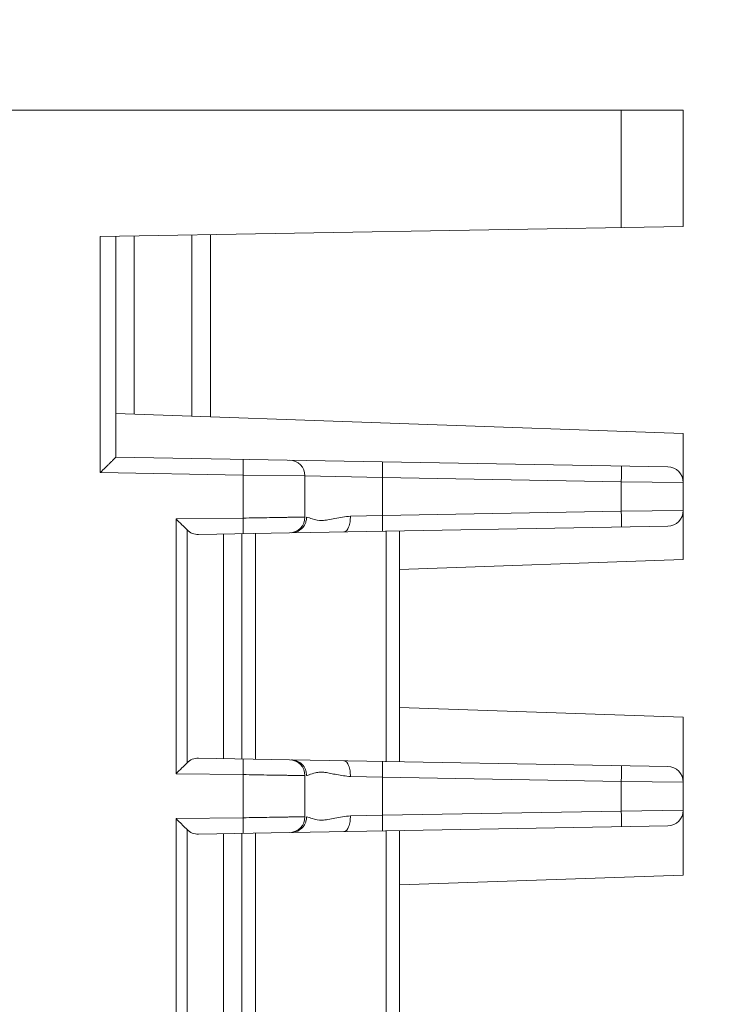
# Model space of a CAD drawing. Header units: millimetres. Extents: x -296 to 295, y -209 to 209.
# Tile 20 of 123: x -229 to -206, y -58 to -27. Entities that reach past the tile are written whole.
import ezdxf

# ---------------------------------------------------------------- set-up
doc = ezdxf.new("R2010")
doc.units = ezdxf.units.MM
doc.header["$MEASUREMENT"] = 0
doc.layers.add('layer 1', color=7, linetype='Continuous')

msp = doc.modelspace()

# ---------------------------------------------------------------- linework, layer by layer
at = {"layer": 'layer 1', "color": 1, "lineweight": 0}
msp.add_open_spline([(295.3283, 209.2747), (295.3283, 209.2747), (295.3283, -208.9236), (295.3283, -208.9236), (295.3283, -208.9236), (-296.1944, -208.9236), (-296.1944, -208.9236), (-296.1944, -208.9236), (-296.1944, 209.2747), (-296.1944, 209.2747), (-296.1944, 209.2747), (295.3283, 209.2747), (295.3283, 209.2747)], degree=3, knots=[0, 0, 0, 0, 0.25, 0.25, 0.25, 0.5, 0.5, 0.5, 0.75, 0.75, 0.75, 1, 1, 1, 1], dxfattribs=at)
at = {"layer": 'layer 1', "color": 5, "lineweight": 0}
msp.add_open_spline([(-281.2487, 194.7284), (-281.2487, 194.7284), (-281.2487, -197.0649), (-281.2487, -197.0649), (-281.2487, -197.0649), (283.3586, -197.0649), (283.3586, -197.0649)], degree=3, knots=[0, 0, 0, 0, 0.5, 0.5, 0.5, 1, 1, 1, 1], dxfattribs=at)
at = {"layer": 'layer 1', "lineweight": 9}
for points in [[(-207.6041, -29.7888), (-207.6041, -29.7888), (-247.6041, -29.7888), (-247.6041, -29.7888)], [(-209.5692, -33.5089), (-209.5692, -33.5089), (-209.5692, -29.7888), (-209.5692, -29.7888)], [(-207.6041, -29.7888), (-207.6041, -29.7888), (-207.6041, -33.4746), (-207.6041, -33.4746)], [(-226.0969, -33.7974), (-226.0969, -33.7974), (-207.6041, -33.4746), (-207.6041, -33.4746)], [(-226.0969, -41.2801), (-226.0969, -41.2801), (-226.0969, -33.7974), (-226.0969, -33.7974)], [(-225.6041, -33.7888), (-225.6041, -33.7888), (-225.6041, -40.7888), (-225.6041, -40.7888)], [(-225.0183, -33.7785), (-225.0183, -33.7785), (-225.0183, -39.4307), (-225.0183, -39.4307)], [(-223.1899, -39.4945), (-223.1899, -39.4945), (-223.1899, -33.7466), (-223.1899, -33.7466)], [(-222.6041, -33.7364), (-222.6041, -33.7364), (-222.6041, -39.515), (-222.6041, -39.515)], [(-207.6041, -40.0388), (-207.6041, -40.0388), (-225.6041, -39.4102), (-225.6041, -39.4102)], [(-207.6041, -44.0388), (-207.6041, -44.0388), (-207.6041, -40.0388), (-207.6041, -40.0388)], [(-208.0954, -41.0944), (-208.0954, -41.0944), (-225.6042, -40.7888), (-225.6042, -40.7888)], [(-219.6041, -41.3848), (-219.6041, -41.1121), (-219.8227, -40.8897), (-220.0954, -40.8849)], [(-207.6041, -41.5943), (-207.6042, -41.3216), (-207.8227, -41.0992), (-208.0954, -41.0944)], [(-226.0969, -41.2801), (-226.0969, -41.2801), (-221.5692, -41.3591), (-221.5692, -41.3591)], [(-221.5692, -42.7231), (-221.5692, -42.7231), (-221.5692, -41.3591), (-221.5692, -41.3591)], [(-221.5692, -41.3591), (-221.5692, -41.3591), (-219.6041, -41.3848), (-219.6041, -41.3848)], [(-219.6041, -41.3848), (-219.6041, -41.3848), (-219.6041, -42.6927), (-219.6041, -42.6927)], [(-219.6041, -41.3848), (-219.6041, -41.3848), (-217.1478, -41.4363), (-217.1478, -41.4363)], [(-217.1478, -41.4363), (-217.1478, -41.4363), (-217.1478, -42.6412), (-217.1478, -42.6412)], [(-217.1478, -41.4363), (-217.1478, -41.4363), (-209.5692, -41.5686), (-209.5692, -41.5686)], [(-209.5692, -42.509), (-209.5692, -42.509), (-209.5692, -41.5686), (-209.5692, -41.5686)], [(-209.5692, -41.5686), (-209.5692, -41.5686), (-207.6041, -41.5943), (-207.6041, -41.5943)], [(-223.6906, -42.7493), (-223.6906, -42.7493), (-221.5692, -42.7231), (-221.5692, -42.7231)], [(-223.6906, -50.8283), (-223.6906, -50.8283), (-223.6906, -42.7493), (-223.6906, -42.7493)], [(-220.0954, -43.1926), (-219.8227, -43.1878), (-219.6041, -42.9654), (-219.6041, -42.6927)], [(-217.1478, -42.6412), (-217.1478, -42.6412), (-218.1631, -42.6625), (-218.1631, -42.6625)], [(-209.5692, -42.509), (-209.5692, -42.509), (-217.1478, -42.6412), (-217.1478, -42.6412)], [(-207.6041, -42.4832), (-207.6041, -42.4832), (-209.5692, -42.509), (-209.5692, -42.509)], [(-208.0954, -42.9832), (-207.8227, -42.9784), (-207.6041, -42.756), (-207.6041, -42.4832)], [(-220.0353, -43.1916), (-220.0353, -43.1916), (-208.0954, -42.9832), (-208.0954, -42.9832)], [(-223.3458, -43.0968), (-223.3458, -43.0968), (-223.3458, -50.4808), (-223.3458, -50.4808)], [(-223.3458, -43.0968), (-223.2499, -43.1926), (-223.1179, -43.2454), (-222.9799, -43.243)], [(-222.9799, -43.243), (-222.9799, -43.243), (-220.0954, -43.1926), (-220.0954, -43.1926)], [(-222.1899, -50.3484), (-222.1899, -50.3484), (-222.1899, -43.2292), (-222.1899, -43.2292)], [(-221.6041, -43.2189), (-221.6041, -43.2189), (-221.6041, -50.3586), (-221.6041, -50.3586)], [(-221.1758, -43.2115), (-221.1758, -43.2115), (-221.1758, -50.3661), (-221.1758, -50.3661)], [(-217.0324, -50.4384), (-217.0324, -50.4384), (-217.0324, -43.1391), (-217.0324, -43.1391)], [(-216.6041, -43.1317), (-216.6041, -43.1317), (-216.6041, -50.4459), (-216.6041, -50.4459)], [(-207.6041, -44.0388), (-207.6041, -44.0388), (-216.6041, -44.3531), (-216.6041, -44.3531)], [(-207.6041, -49.0385), (-207.6041, -49.0385), (-216.6023, -48.7242), (-216.6023, -48.7242)], [(-207.6041, -54.0391), (-207.6041, -54.0391), (-207.6041, -49.0385), (-207.6041, -49.0385)], [(-222.9799, -50.3346), (-223.1179, -50.3322), (-223.2499, -50.3849), (-223.3458, -50.4808)], [(-220.0954, -50.3849), (-220.0954, -50.3849), (-222.9799, -50.3346), (-222.9799, -50.3346)], [(-219.6041, -50.8848), (-219.6041, -50.6121), (-219.8227, -50.3897), (-220.0954, -50.3849)], [(-208.0954, -50.5944), (-208.0954, -50.5944), (-220.0356, -50.386), (-220.0356, -50.386)], [(-221.5692, -50.8545), (-221.5692, -50.8545), (-223.6906, -50.8283), (-223.6906, -50.8283)], [(-221.5692, -52.2231), (-221.5692, -52.2231), (-221.5692, -50.8545), (-221.5692, -50.8545)], [(-207.6041, -51.0943), (-207.6042, -50.8216), (-207.8227, -50.5992), (-208.0954, -50.5944)], [(-219.6041, -50.8848), (-219.6041, -50.8848), (-219.6041, -52.1927), (-219.6041, -52.1927)], [(-218.1633, -50.915), (-218.1633, -50.915), (-217.1478, -50.9363), (-217.1478, -50.9363)], [(-217.1478, -50.9363), (-217.1478, -50.9363), (-217.1478, -52.1412), (-217.1478, -52.1412)], [(-217.1478, -50.9363), (-217.1478, -50.9363), (-209.5692, -51.0686), (-209.5692, -51.0686)], [(-209.5692, -52.009), (-209.5692, -52.009), (-209.5692, -51.0686), (-209.5692, -51.0686)], [(-209.5692, -51.0686), (-209.5692, -51.0686), (-207.6041, -51.0943), (-207.6041, -51.0943)], [(-209.5692, -52.009), (-209.5692, -52.009), (-217.1478, -52.1412), (-217.1478, -52.1412)], [(-207.6041, -51.9832), (-207.6041, -51.9832), (-209.5692, -52.009), (-209.5692, -52.009)], [(-208.0954, -52.4832), (-207.8227, -52.4784), (-207.6041, -52.256), (-207.6041, -51.9832)], [(-223.6906, -52.2493), (-223.6906, -52.2493), (-221.5692, -52.2231), (-221.5692, -52.2231)], [(-223.6906, -60.3283), (-223.6906, -60.3283), (-223.6906, -52.2493), (-223.6906, -52.2493)], [(-220.0954, -52.6926), (-219.8227, -52.6878), (-219.6041, -52.4654), (-219.6041, -52.1927)], [(-217.1478, -52.1412), (-217.1478, -52.1412), (-218.1631, -52.1625), (-218.1631, -52.1625)], [(-223.3458, -52.5968), (-223.3458, -52.5968), (-223.3458, -59.9808), (-223.3458, -59.9808)], [(-223.3458, -52.5968), (-223.2499, -52.6926), (-223.1179, -52.7454), (-222.9799, -52.743)], [(-222.9799, -52.743), (-222.9799, -52.743), (-220.0954, -52.6926), (-220.0954, -52.6926)], [(-222.1899, -59.8484), (-222.1899, -59.8484), (-222.1899, -52.7292), (-222.1899, -52.7292)], [(-221.6041, -52.7189), (-221.6041, -52.7189), (-221.6041, -59.8586), (-221.6041, -59.8586)], [(-221.1758, -52.7115), (-221.1758, -52.7115), (-221.1758, -59.8661), (-221.1758, -59.8661)], [(-220.0353, -52.6916), (-220.0353, -52.6916), (-208.0954, -52.4832), (-208.0954, -52.4832)], [(-217.0324, -59.9384), (-217.0324, -59.9384), (-217.0324, -52.6391), (-217.0324, -52.6391)], [(-216.6041, -52.6317), (-216.6041, -52.6317), (-216.6041, -59.9459), (-216.6041, -59.9459)], [(-207.6041, -54.0391), (-207.6041, -54.0391), (-216.6041, -54.3534), (-216.6041, -54.3534)]]:
    msp.add_open_spline(points, degree=3, dxfattribs=at)
for points, knots in [([(-226.0954, -41.2801), (-226.04, -41.2257), (-225.9847, -41.1712), (-225.9295, -41.1166), (-225.903, -41.0904), (-225.8766, -41.0642), (-225.8502, -41.0379), (-225.8254, -41.0133), (-225.8006, -40.9886), (-225.7759, -40.9639), (-225.7536, -40.9416), (-225.7313, -40.9194), (-225.7091, -40.897), (-225.6993, -40.8872), (-225.6896, -40.8774), (-225.6798, -40.8675), (-225.6711, -40.8589), (-225.6625, -40.8502), (-225.6541, -40.8416), (-225.6472, -40.8344), (-225.6405, -40.8273), (-225.633, -40.82), (-225.6273, -40.8145), (-225.6212, -40.8089), (-225.6171, -40.8035), (-225.6145, -40.8001), (-225.6127, -40.7968), (-225.6073, -40.7928), (-225.6054, -40.7915), (-225.603, -40.79), (-225.6042, -40.7888)], [0, 0, 0, 0, 0.1, 0.1, 0.1, 0.2, 0.2, 0.2, 0.3, 0.3, 0.3, 0.4, 0.4, 0.4, 0.5, 0.5, 0.5, 0.6, 0.6, 0.6, 0.7, 0.7, 0.7, 0.8, 0.8, 0.8, 0.9, 0.9, 0.9, 1, 1, 1, 1]), ([(-221.5692, -41.3591), (-221.5681, -41.2954), (-221.5672, -41.2316), (-221.5666, -41.1679), (-221.5663, -41.1391), (-221.566, -41.1103), (-221.5659, -41.0815), (-221.5657, -41.0562), (-221.5656, -41.031), (-221.5656, -41.0058), (-221.5656, -40.9851), (-221.5657, -40.9644), (-221.5659, -40.9436), (-221.566, -40.9281), (-221.5661, -40.9125), (-221.5666, -40.8973), (-221.5667, -40.8919), (-221.5669, -40.8865), (-221.5671, -40.8808), (-221.5672, -40.8767), (-221.5672, -40.8724), (-221.5677, -40.8689), (-221.568, -40.8667), (-221.5684, -40.8648), (-221.5684, -40.8616), (-221.5684, -40.8605), (-221.5684, -40.8592), (-221.5692, -40.8592)], [0, 0, 0, 0, 0.1111111, 0.1111111, 0.1111111, 0.2222222, 0.2222222, 0.2222222, 0.3333333, 0.3333333, 0.3333333, 0.4444444, 0.4444444, 0.4444444, 0.5555556, 0.5555556, 0.5555556, 0.6666667, 0.6666667, 0.6666667, 0.7777778, 0.7777778, 0.7777778, 0.8888889, 0.8888889, 0.8888889, 1, 1, 1, 1]), ([(-217.1478, -40.9364), (-217.1469, -40.9364), (-217.147, -40.9377), (-217.147, -40.9388), (-217.1469, -40.942), (-217.1465, -40.9439), (-217.1462, -40.946), (-217.1458, -40.9496), (-217.1457, -40.9538), (-217.1456, -40.9579), (-217.1455, -40.9636), (-217.1453, -40.969), (-217.1451, -40.9745), (-217.1446, -40.9897), (-217.1445, -41.0052), (-217.1444, -41.0207), (-217.1443, -41.0415), (-217.1442, -41.0621), (-217.1442, -41.0828), (-217.1441, -41.108), (-217.1442, -41.1332), (-217.1444, -41.1585), (-217.1446, -41.1873), (-217.1448, -41.2161), (-217.1451, -41.245), (-217.1457, -41.3087), (-217.1467, -41.3725), (-217.1478, -41.4363)], [0, 0, 0, 0, 0.1111111, 0.1111111, 0.1111111, 0.2222222, 0.2222222, 0.2222222, 0.3333333, 0.3333333, 0.3333333, 0.4444444, 0.4444444, 0.4444444, 0.5555556, 0.5555556, 0.5555556, 0.6666667, 0.6666667, 0.6666667, 0.7777778, 0.7777778, 0.7777778, 0.8888889, 0.8888889, 0.8888889, 1, 1, 1, 1]), ([(-209.5692, -41.5686), (-209.5681, -41.5048), (-209.5672, -41.4411), (-209.5666, -41.3773), (-209.5663, -41.3485), (-209.566, -41.3197), (-209.5659, -41.2909), (-209.5657, -41.2657), (-209.5656, -41.2404), (-209.5656, -41.2152), (-209.5656, -41.1945), (-209.5657, -41.1739), (-209.5659, -41.1531), (-209.566, -41.1376), (-209.5661, -41.122), (-209.5666, -41.1068), (-209.5667, -41.1013), (-209.5669, -41.096), (-209.5671, -41.0903), (-209.5672, -41.0861), (-209.5672, -41.0819), (-209.5677, -41.0783), (-209.568, -41.0762), (-209.5684, -41.0743), (-209.5684, -41.0711), (-209.5684, -41.07), (-209.5684, -41.0687), (-209.5692, -41.0687)], [0, 0, 0, 0, 0.1111111, 0.1111111, 0.1111111, 0.2222222, 0.2222222, 0.2222222, 0.3333333, 0.3333333, 0.3333333, 0.4444444, 0.4444444, 0.4444444, 0.5555556, 0.5555556, 0.5555556, 0.6666667, 0.6666667, 0.6666667, 0.7777778, 0.7777778, 0.7777778, 0.8888889, 0.8888889, 0.8888889, 1, 1, 1, 1]), ([(-223.3458, -43.0968), (-223.4009, -43.0417), (-223.4572, -42.988), (-223.5118, -42.9325), (-223.5717, -42.8718), (-223.6295, -42.8091), (-223.6903, -42.7493)], [0, 0, 0, 0, 0.5, 0.5, 0.5, 1, 1, 1, 1]), ([(-219.6041, -42.6927), (-219.6041, -42.6935), (-219.6054, -42.6931), (-219.6065, -42.6928), (-219.6098, -42.692), (-219.6115, -42.6926), (-219.6136, -42.6929), (-219.617, -42.6935), (-219.6213, -42.6932), (-219.6254, -42.6931), (-219.6311, -42.693), (-219.6364, -42.6932), (-219.6418, -42.6933), (-219.6571, -42.6938), (-219.6728, -42.6938), (-219.6884, -42.6939), (-219.7101, -42.6941), (-219.7316, -42.6944), (-219.7531, -42.6947), (-219.7804, -42.6951), (-219.8078, -42.6954), (-219.8352, -42.6957), (-219.8682, -42.6961), (-219.9011, -42.6965), (-219.934, -42.6969), (-219.9722, -42.6973), (-220.0104, -42.6977), (-220.0485, -42.6981), (-220.0916, -42.6986), (-220.1347, -42.6991), (-220.1778, -42.6996), (-220.2768, -42.7008), (-220.3759, -42.7022), (-220.475, -42.7038), (-220.5882, -42.7057), (-220.7014, -42.7079), (-220.8146, -42.71), (-220.9379, -42.7122), (-221.0611, -42.7144), (-221.1844, -42.7165), (-221.3127, -42.7187), (-221.441, -42.7208), (-221.5692, -42.7231)], [0, 0, 0, 0, 0.0714286, 0.0714286, 0.0714286, 0.1428571, 0.1428571, 0.1428571, 0.2142857, 0.2142857, 0.2142857, 0.2857143, 0.2857143, 0.2857143, 0.3571429, 0.3571429, 0.3571429, 0.4285714, 0.4285714, 0.4285714, 0.5, 0.5, 0.5, 0.5714286, 0.5714286, 0.5714286, 0.6428571, 0.6428571, 0.6428571, 0.7142857, 0.7142857, 0.7142857, 0.7857143, 0.7857143, 0.7857143, 0.8571429, 0.8571429, 0.8571429, 0.9285714, 0.9285714, 0.9285714, 1, 1, 1, 1]), ([(-221.5692, -43.2183), (-221.5684, -43.2183), (-221.5684, -43.217), (-221.5684, -43.2159), (-221.5684, -43.2128), (-221.568, -43.2109), (-221.5677, -43.2088), (-221.5673, -43.2053), (-221.5672, -43.2011), (-221.5671, -43.197), (-221.5669, -43.1914), (-221.5667, -43.1861), (-221.5666, -43.1807), (-221.5661, -43.1657), (-221.566, -43.1503), (-221.5659, -43.135), (-221.5657, -43.1144), (-221.5656, -43.094), (-221.5656, -43.0736), (-221.5656, -43.0486), (-221.5657, -43.0236), (-221.5658, -42.9986), (-221.566, -42.97), (-221.5662, -42.9415), (-221.5665, -42.9129), (-221.5672, -42.8496), (-221.5681, -42.7863), (-221.5692, -42.7231)], [0, 0, 0, 0, 0.1111111, 0.1111111, 0.1111111, 0.2222222, 0.2222222, 0.2222222, 0.3333333, 0.3333333, 0.3333333, 0.4444444, 0.4444444, 0.4444444, 0.5555556, 0.5555556, 0.5555556, 0.6666667, 0.6666667, 0.6666667, 0.7777778, 0.7777778, 0.7777778, 0.8888889, 0.8888889, 0.8888889, 1, 1, 1, 1]), ([(-219.5909, -42.8814), (-219.5846, -42.8658), (-219.5791, -42.8499), (-219.5744, -42.8337), (-219.5611, -42.7877), (-219.5543, -42.7395), (-219.5544, -42.6917)], [0, 0, 0, 0, 0.5, 0.5, 0.5, 1, 1, 1, 1]), ([(-218.1631, -42.6625), (-218.329, -42.6764), (-218.4941, -42.7018), (-218.6573, -42.734), (-218.7294, -42.7483), (-218.8012, -42.7639), (-218.8738, -42.7772), (-218.938, -42.789), (-219.0028, -42.7989), (-219.0678, -42.7998), (-219.1707, -42.8012), (-219.2739, -42.7799), (-219.3728, -42.7493), (-219.4337, -42.7304), (-219.4929, -42.7078), (-219.5543, -42.6916)], [0, 0, 0, 0, 0.2, 0.2, 0.2, 0.4, 0.4, 0.4, 0.6, 0.6, 0.6, 0.8, 0.8, 0.8, 1, 1, 1, 1]), ([(-218.3662, -43.1624), (-218.2968, -43.1612), (-218.2489, -43.0845), (-218.2196, -43.0147), (-218.1949, -42.9561), (-218.1833, -42.9023), (-218.1753, -42.8458), (-218.1668, -42.7863), (-218.1623, -42.7237), (-218.1631, -42.6625)], [0, 0, 0, 0, 0.3333333, 0.3333333, 0.3333333, 0.6666667, 0.6666667, 0.6666667, 1, 1, 1, 1]), ([(-217.1478, -42.6412), (-217.1467, -42.705), (-217.1457, -42.7687), (-217.1451, -42.8325), (-217.1448, -42.8613), (-217.1446, -42.8901), (-217.1444, -42.9189), (-217.1442, -42.9441), (-217.1441, -42.9694), (-217.1442, -42.9946), (-217.1442, -43.0153), (-217.1443, -43.036), (-217.1444, -43.0568), (-217.1445, -43.0722), (-217.1446, -43.0878), (-217.1451, -43.103), (-217.1453, -43.1085), (-217.1455, -43.1139), (-217.1456, -43.1196), (-217.1457, -43.1237), (-217.1458, -43.1279), (-217.1462, -43.1315), (-217.1465, -43.1336), (-217.147, -43.1355), (-217.147, -43.1387), (-217.147, -43.1399), (-217.1469, -43.1411), (-217.1478, -43.1412)], [0, 0, 0, 0, 0.1111111, 0.1111111, 0.1111111, 0.2222222, 0.2222222, 0.2222222, 0.3333333, 0.3333333, 0.3333333, 0.4444444, 0.4444444, 0.4444444, 0.5555556, 0.5555556, 0.5555556, 0.6666667, 0.6666667, 0.6666667, 0.7777778, 0.7777778, 0.7777778, 0.8888889, 0.8888889, 0.8888889, 1, 1, 1, 1]), ([(-209.5692, -43.0089), (-209.5684, -43.0089), (-209.5684, -43.0076), (-209.5684, -43.0064), (-209.5684, -43.0033), (-209.568, -43.0014), (-209.5677, -42.9992), (-209.5672, -42.9957), (-209.5672, -42.9914), (-209.5671, -42.9873), (-209.5669, -42.9816), (-209.5667, -42.9762), (-209.5666, -42.9708), (-209.5661, -42.9556), (-209.566, -42.94), (-209.5659, -42.9246), (-209.5657, -42.9038), (-209.5656, -42.8832), (-209.5656, -42.8625), (-209.5656, -42.8373), (-209.5657, -42.812), (-209.5659, -42.7868), (-209.566, -42.7579), (-209.5663, -42.7291), (-209.5666, -42.7003), (-209.5672, -42.6365), (-209.5681, -42.5727), (-209.5692, -42.509)], [0, 0, 0, 0, 0.1111111, 0.1111111, 0.1111111, 0.2222222, 0.2222222, 0.2222222, 0.3333333, 0.3333333, 0.3333333, 0.4444444, 0.4444444, 0.4444444, 0.5555556, 0.5555556, 0.5555556, 0.6666667, 0.6666667, 0.6666667, 0.7777778, 0.7777778, 0.7777778, 0.8888889, 0.8888889, 0.8888889, 1, 1, 1, 1]), ([(-220.0354, -43.1916), (-219.9443, -43.1899), (-219.8519, -43.1611), (-219.7749, -43.1093), (-219.6923, -43.0538), (-219.6274, -42.972), (-219.5909, -42.8814)], [0, 0, 0, 0, 0.5, 0.5, 0.5, 1, 1, 1, 1]), ([(-223.6903, -50.8283), (-223.6295, -50.7685), (-223.5717, -50.7057), (-223.5118, -50.645), (-223.4572, -50.5896), (-223.4009, -50.5358), (-223.3458, -50.4808)], [0, 0, 0, 0, 0.5, 0.5, 0.5, 1, 1, 1, 1]), ([(-221.5692, -50.8545), (-221.5681, -50.7912), (-221.5672, -50.728), (-221.5665, -50.6647), (-221.5662, -50.6362), (-221.566, -50.6076), (-221.5658, -50.5791), (-221.5657, -50.5541), (-221.5656, -50.5291), (-221.5656, -50.5041), (-221.5656, -50.4837), (-221.5657, -50.4632), (-221.5659, -50.4426), (-221.566, -50.4273), (-221.5661, -50.4119), (-221.5666, -50.3969), (-221.5667, -50.3915), (-221.5669, -50.3862), (-221.5671, -50.3806), (-221.5672, -50.3765), (-221.5673, -50.3723), (-221.5677, -50.3688), (-221.568, -50.3666), (-221.5684, -50.3648), (-221.5684, -50.3616), (-221.5684, -50.3605), (-221.5684, -50.3592), (-221.5692, -50.3592)], [0, 0, 0, 0, 0.1111111, 0.1111111, 0.1111111, 0.2222222, 0.2222222, 0.2222222, 0.3333333, 0.3333333, 0.3333333, 0.4444444, 0.4444444, 0.4444444, 0.5555556, 0.5555556, 0.5555556, 0.6666667, 0.6666667, 0.6666667, 0.7777778, 0.7777778, 0.7777778, 0.8888889, 0.8888889, 0.8888889, 1, 1, 1, 1]), ([(-219.8502, -50.4267), (-219.8654, -50.42), (-219.8809, -50.4141), (-219.8967, -50.409), (-219.9415, -50.3946), (-219.9887, -50.3868), (-220.0356, -50.386)], [0, 0, 0, 0, 0.5, 0.5, 0.5, 1, 1, 1, 1]), ([(-219.5909, -50.6961), (-219.6147, -50.6369), (-219.65, -50.5816), (-219.6947, -50.5353), (-219.7389, -50.4894), (-219.7924, -50.4522), (-219.8502, -50.4267)], [0, 0, 0, 0, 0.5, 0.5, 0.5, 1, 1, 1, 1]), ([(-218.1632, -50.915), (-218.1623, -50.8538), (-218.1668, -50.7912), (-218.1753, -50.7318), (-218.1833, -50.6752), (-218.1949, -50.6214), (-218.2196, -50.5628), (-218.249, -50.493), (-218.2968, -50.4163), (-218.3662, -50.4151)], [0, 0, 0, 0, 0.3333333, 0.3333333, 0.3333333, 0.6666667, 0.6666667, 0.6666667, 1, 1, 1, 1]), ([(-217.1478, -50.4364), (-217.1469, -50.4364), (-217.147, -50.4377), (-217.147, -50.4388), (-217.1469, -50.442), (-217.1465, -50.4439), (-217.1462, -50.446), (-217.1458, -50.4496), (-217.1457, -50.4538), (-217.1456, -50.4579), (-217.1455, -50.4636), (-217.1453, -50.469), (-217.1451, -50.4745), (-217.1446, -50.4897), (-217.1445, -50.5052), (-217.1444, -50.5207), (-217.1443, -50.5415), (-217.1442, -50.5621), (-217.1442, -50.5828), (-217.1441, -50.608), (-217.1442, -50.6332), (-217.1444, -50.6585), (-217.1446, -50.6873), (-217.1448, -50.7161), (-217.1451, -50.745), (-217.1457, -50.8087), (-217.1467, -50.8725), (-217.1478, -50.9363)], [0, 0, 0, 0, 0.1111111, 0.1111111, 0.1111111, 0.2222222, 0.2222222, 0.2222222, 0.3333333, 0.3333333, 0.3333333, 0.4444444, 0.4444444, 0.4444444, 0.5555556, 0.5555556, 0.5555556, 0.6666667, 0.6666667, 0.6666667, 0.7777778, 0.7777778, 0.7777778, 0.8888889, 0.8888889, 0.8888889, 1, 1, 1, 1]), ([(-221.5692, -50.8545), (-221.441, -50.8567), (-221.3127, -50.8588), (-221.1844, -50.861), (-221.0611, -50.8631), (-220.9379, -50.8653), (-220.8146, -50.8676), (-220.7014, -50.8697), (-220.5882, -50.8719), (-220.475, -50.8737), (-220.3759, -50.8754), (-220.2768, -50.8768), (-220.1778, -50.878), (-220.1347, -50.8785), (-220.0916, -50.879), (-220.0485, -50.8794), (-220.0104, -50.8798), (-219.9722, -50.8802), (-219.934, -50.8807), (-219.9011, -50.881), (-219.8682, -50.8814), (-219.8352, -50.8818), (-219.8078, -50.8821), (-219.7804, -50.8824), (-219.7531, -50.8828), (-219.7316, -50.8831), (-219.7101, -50.8834), (-219.6884, -50.8836), (-219.6728, -50.8837), (-219.6571, -50.8838), (-219.6418, -50.8842), (-219.6364, -50.8844), (-219.6311, -50.8846), (-219.6254, -50.8844), (-219.6213, -50.8843), (-219.617, -50.8841), (-219.6136, -50.8846), (-219.6115, -50.8849), (-219.6098, -50.8856), (-219.6065, -50.8848), (-219.6054, -50.8845), (-219.6041, -50.8841), (-219.6041, -50.8848)], [0, 0, 0, 0, 0.0714286, 0.0714286, 0.0714286, 0.1428571, 0.1428571, 0.1428571, 0.2142857, 0.2142857, 0.2142857, 0.2857143, 0.2857143, 0.2857143, 0.3571429, 0.3571429, 0.3571429, 0.4285714, 0.4285714, 0.4285714, 0.5, 0.5, 0.5, 0.5714286, 0.5714286, 0.5714286, 0.6428571, 0.6428571, 0.6428571, 0.7142857, 0.7142857, 0.7142857, 0.7857143, 0.7857143, 0.7857143, 0.8571429, 0.8571429, 0.8571429, 0.9285714, 0.9285714, 0.9285714, 1, 1, 1, 1]), ([(-219.5543, -50.8859), (-219.5543, -50.8704), (-219.555, -50.8549), (-219.5564, -50.8394), (-219.5609, -50.7904), (-219.5725, -50.7416), (-219.5909, -50.6961)], [0, 0, 0, 0, 0.5, 0.5, 0.5, 1, 1, 1, 1]), ([(-219.5543, -50.8859), (-219.5488, -50.8843), (-219.5434, -50.8827), (-219.5379, -50.8811), (-219.517, -50.8749), (-219.4962, -50.8685), (-219.4755, -50.8617)], [0, 0, 0, 0, 0.5, 0.5, 0.5, 1, 1, 1, 1]), ([(-219.4755, -50.8617), (-219.4068, -50.8393), (-219.3383, -50.8157), (-219.2677, -50.7996), (-219.2222, -50.7893), (-219.1759, -50.782), (-219.1293, -50.7795), (-219.0761, -50.7765), (-219.0226, -50.7796), (-218.9696, -50.7859), (-218.9098, -50.793), (-218.8506, -50.8043), (-218.7916, -50.8162), (-218.7269, -50.8292), (-218.6623, -50.843), (-218.5974, -50.8553), (-218.4539, -50.8827), (-218.3089, -50.903), (-218.1633, -50.915)], [0, 0, 0, 0, 0.1666667, 0.1666667, 0.1666667, 0.3333333, 0.3333333, 0.3333333, 0.5, 0.5, 0.5, 0.6666667, 0.6666667, 0.6666667, 0.8333333, 0.8333333, 0.8333333, 1, 1, 1, 1]), ([(-209.5692, -51.0686), (-209.5681, -51.0048), (-209.5672, -50.9411), (-209.5666, -50.8773), (-209.5663, -50.8485), (-209.566, -50.8197), (-209.5659, -50.7909), (-209.5657, -50.7657), (-209.5656, -50.7404), (-209.5656, -50.7152), (-209.5656, -50.6945), (-209.5657, -50.6739), (-209.5659, -50.6531), (-209.566, -50.6376), (-209.5661, -50.622), (-209.5666, -50.6068), (-209.5667, -50.6013), (-209.5669, -50.596), (-209.5671, -50.5903), (-209.5672, -50.5861), (-209.5672, -50.5819), (-209.5677, -50.5783), (-209.568, -50.5762), (-209.5684, -50.5743), (-209.5684, -50.5711), (-209.5684, -50.57), (-209.5684, -50.5687), (-209.5692, -50.5687)], [0, 0, 0, 0, 0.1111111, 0.1111111, 0.1111111, 0.2222222, 0.2222222, 0.2222222, 0.3333333, 0.3333333, 0.3333333, 0.4444444, 0.4444444, 0.4444444, 0.5555556, 0.5555556, 0.5555556, 0.6666667, 0.6666667, 0.6666667, 0.7777778, 0.7777778, 0.7777778, 0.8888889, 0.8888889, 0.8888889, 1, 1, 1, 1]), ([(-209.5692, -52.5089), (-209.5684, -52.5089), (-209.5684, -52.5076), (-209.5684, -52.5064), (-209.5684, -52.5033), (-209.568, -52.5014), (-209.5677, -52.4992), (-209.5672, -52.4957), (-209.5672, -52.4914), (-209.5671, -52.4873), (-209.5669, -52.4816), (-209.5667, -52.4762), (-209.5666, -52.4708), (-209.5661, -52.4556), (-209.566, -52.44), (-209.5659, -52.4246), (-209.5657, -52.4038), (-209.5656, -52.3832), (-209.5656, -52.3625), (-209.5656, -52.3373), (-209.5657, -52.312), (-209.5659, -52.2868), (-209.566, -52.2579), (-209.5663, -52.2291), (-209.5666, -52.2003), (-209.5672, -52.1365), (-209.5681, -52.0727), (-209.5692, -52.009)], [0, 0, 0, 0, 0.1111111, 0.1111111, 0.1111111, 0.2222222, 0.2222222, 0.2222222, 0.3333333, 0.3333333, 0.3333333, 0.4444444, 0.4444444, 0.4444444, 0.5555556, 0.5555556, 0.5555556, 0.6666667, 0.6666667, 0.6666667, 0.7777778, 0.7777778, 0.7777778, 0.8888889, 0.8888889, 0.8888889, 1, 1, 1, 1]), ([(-223.3458, -52.5968), (-223.3726, -52.5706), (-223.3988, -52.544), (-223.4254, -52.5176), (-223.4689, -52.4742), (-223.5131, -52.4315), (-223.5563, -52.3879), (-223.6016, -52.3422), (-223.6458, -52.2955), (-223.6906, -52.2493)], [0, 0, 0, 0, 0.3333333, 0.3333333, 0.3333333, 0.6666667, 0.6666667, 0.6666667, 1, 1, 1, 1]), ([(-219.6041, -52.1927), (-219.6041, -52.1935), (-219.6054, -52.1931), (-219.6065, -52.1928), (-219.6098, -52.192), (-219.6115, -52.1926), (-219.6136, -52.1929), (-219.617, -52.1935), (-219.6213, -52.1932), (-219.6254, -52.1931), (-219.6311, -52.193), (-219.6364, -52.1932), (-219.6418, -52.1933), (-219.6571, -52.1938), (-219.6728, -52.1938), (-219.6884, -52.1939), (-219.7101, -52.1941), (-219.7316, -52.1944), (-219.7531, -52.1947), (-219.7804, -52.1951), (-219.8078, -52.1954), (-219.8352, -52.1957), (-219.8682, -52.1961), (-219.9011, -52.1965), (-219.934, -52.1969), (-219.9722, -52.1973), (-220.0104, -52.1977), (-220.0485, -52.1981), (-220.0916, -52.1986), (-220.1347, -52.1991), (-220.1778, -52.1996), (-220.2768, -52.2008), (-220.3759, -52.2022), (-220.475, -52.2038), (-220.5882, -52.2057), (-220.7014, -52.2079), (-220.8146, -52.21), (-220.9379, -52.2122), (-221.0611, -52.2144), (-221.1844, -52.2165), (-221.3127, -52.2187), (-221.441, -52.2208), (-221.5692, -52.2231)], [0, 0, 0, 0, 0.0714286, 0.0714286, 0.0714286, 0.1428571, 0.1428571, 0.1428571, 0.2142857, 0.2142857, 0.2142857, 0.2857143, 0.2857143, 0.2857143, 0.3571429, 0.3571429, 0.3571429, 0.4285714, 0.4285714, 0.4285714, 0.5, 0.5, 0.5, 0.5714286, 0.5714286, 0.5714286, 0.6428571, 0.6428571, 0.6428571, 0.7142857, 0.7142857, 0.7142857, 0.7857143, 0.7857143, 0.7857143, 0.8571429, 0.8571429, 0.8571429, 0.9285714, 0.9285714, 0.9285714, 1, 1, 1, 1]), ([(-221.5692, -52.7183), (-221.5684, -52.7183), (-221.5684, -52.717), (-221.5684, -52.7159), (-221.5684, -52.7128), (-221.568, -52.7109), (-221.5677, -52.7088), (-221.5673, -52.7053), (-221.5672, -52.7011), (-221.5671, -52.697), (-221.5669, -52.6914), (-221.5667, -52.6861), (-221.5666, -52.6807), (-221.5661, -52.6657), (-221.566, -52.6503), (-221.5659, -52.635), (-221.5657, -52.6144), (-221.5656, -52.594), (-221.5656, -52.5736), (-221.5656, -52.5486), (-221.5657, -52.5236), (-221.5658, -52.4986), (-221.566, -52.47), (-221.5662, -52.4415), (-221.5665, -52.4129), (-221.5672, -52.3496), (-221.5681, -52.2863), (-221.5692, -52.2231)], [0, 0, 0, 0, 0.1111111, 0.1111111, 0.1111111, 0.2222222, 0.2222222, 0.2222222, 0.3333333, 0.3333333, 0.3333333, 0.4444444, 0.4444444, 0.4444444, 0.5555556, 0.5555556, 0.5555556, 0.6666667, 0.6666667, 0.6666667, 0.7777778, 0.7777778, 0.7777778, 0.8888889, 0.8888889, 0.8888889, 1, 1, 1, 1]), ([(-220.0356, -52.6916), (-219.9445, -52.69), (-219.8521, -52.6611), (-219.775, -52.6094), (-219.6924, -52.5539), (-219.6275, -52.472), (-219.5909, -52.3815)], [0, 0, 0, 0, 0.5, 0.5, 0.5, 1, 1, 1, 1]), ([(-219.5909, -52.3815), (-219.5846, -52.3659), (-219.5791, -52.3499), (-219.5744, -52.3337), (-219.5611, -52.2877), (-219.5543, -52.2395), (-219.5544, -52.1917)], [0, 0, 0, 0, 0.5, 0.5, 0.5, 1, 1, 1, 1]), ([(-218.1631, -52.1625), (-218.329, -52.1764), (-218.4941, -52.2018), (-218.6573, -52.234), (-218.7294, -52.2483), (-218.8012, -52.2639), (-218.8738, -52.2772), (-218.938, -52.289), (-219.0028, -52.2989), (-219.0678, -52.2998), (-219.1707, -52.3012), (-219.2739, -52.2799), (-219.3728, -52.2493), (-219.4337, -52.2304), (-219.4929, -52.2078), (-219.5543, -52.1916)], [0, 0, 0, 0, 0.2, 0.2, 0.2, 0.4, 0.4, 0.4, 0.6, 0.6, 0.6, 0.8, 0.8, 0.8, 1, 1, 1, 1]), ([(-218.3662, -52.6624), (-218.2968, -52.6612), (-218.2489, -52.5845), (-218.2196, -52.5147), (-218.1949, -52.4561), (-218.1833, -52.4023), (-218.1753, -52.3458), (-218.1668, -52.2863), (-218.1623, -52.2237), (-218.1631, -52.1625)], [0, 0, 0, 0, 0.3333333, 0.3333333, 0.3333333, 0.6666667, 0.6666667, 0.6666667, 1, 1, 1, 1]), ([(-217.1478, -52.1412), (-217.1467, -52.205), (-217.1457, -52.2687), (-217.1451, -52.3325), (-217.1448, -52.3613), (-217.1446, -52.3901), (-217.1444, -52.4189), (-217.1442, -52.4441), (-217.1441, -52.4694), (-217.1442, -52.4946), (-217.1442, -52.5153), (-217.1443, -52.536), (-217.1444, -52.5568), (-217.1445, -52.5722), (-217.1446, -52.5878), (-217.1451, -52.603), (-217.1453, -52.6085), (-217.1455, -52.6139), (-217.1456, -52.6196), (-217.1457, -52.6237), (-217.1458, -52.6279), (-217.1462, -52.6315), (-217.1465, -52.6336), (-217.147, -52.6355), (-217.147, -52.6387), (-217.147, -52.6399), (-217.1469, -52.6411), (-217.1478, -52.6412)], [0, 0, 0, 0, 0.1111111, 0.1111111, 0.1111111, 0.2222222, 0.2222222, 0.2222222, 0.3333333, 0.3333333, 0.3333333, 0.4444444, 0.4444444, 0.4444444, 0.5555556, 0.5555556, 0.5555556, 0.6666667, 0.6666667, 0.6666667, 0.7777778, 0.7777778, 0.7777778, 0.8888889, 0.8888889, 0.8888889, 1, 1, 1, 1])]:
    msp.add_open_spline(points, degree=3, knots=knots, dxfattribs=at)

doc.saveas('drawing.dxf')
